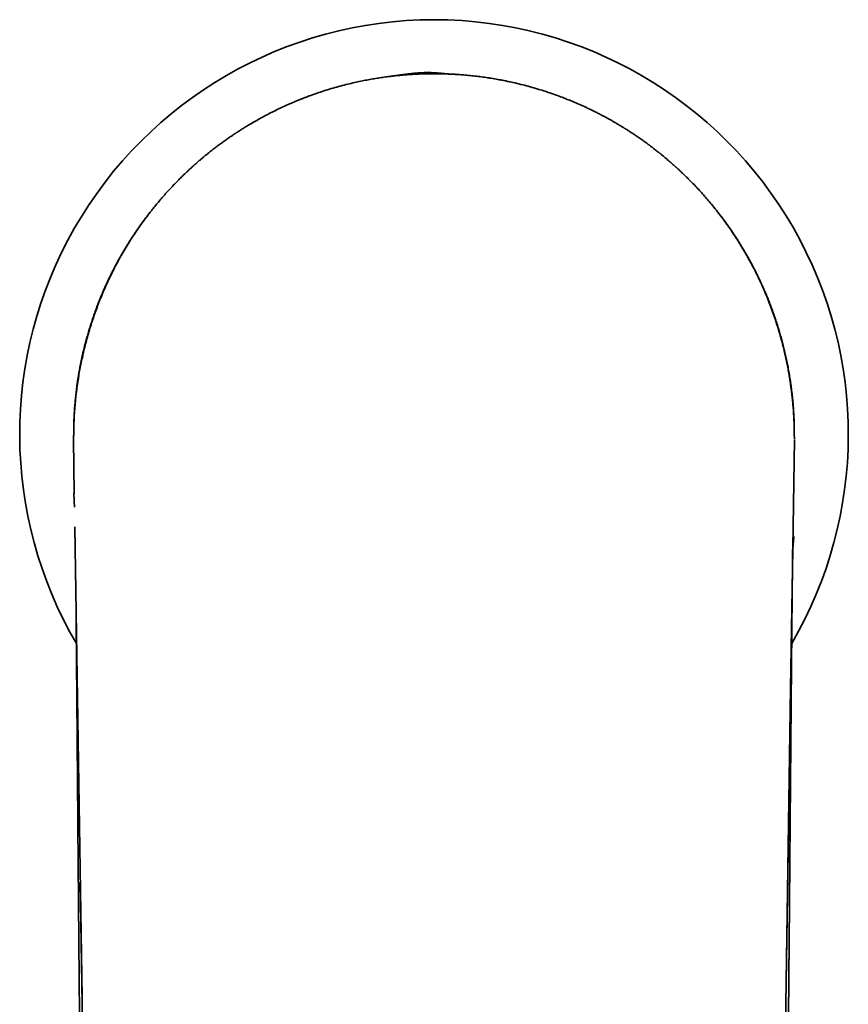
# Model space of a CAD drawing. Header units: millimetres. Extents: x 8 to 634, y 12 to 511.
# Tile 7 of 21: x 308 to 353, y 216 to 271. Entities that reach past the tile are written whole.
import ezdxf

# ---------------------------------------------------------------- set-up
doc = ezdxf.new("R2010")
doc.units = ezdxf.units.MM

msp = doc.modelspace()

# ---------------------------------------------------------------- linework, layer by layer
at = {"color": 7, "linetype": 'Continuous', "lineweight": 35}
for p, q in [((333.466, 267.538), (333.48, 267.538)), ((333.476, 267.538), (333.48, 267.537)), ((350.5, 247.761), (350.493, 248.168)), ((310.536, 244.448), (310.49, 247.462)), ((310.498, 247.462), (310.498, 247.462)), ((310.5, 247.768), (310.5, 247.761)), ((310.5, 247.761), (310.5, 247.761)), ((310.501, 247.761), (310.501, 247.708)), ((350.031, 216.137), (350.51, 247.462)), ((350.5, 247.761), (350.491, 247.761)), ((350.5, 247.761), (350.5, 247.766)), ((350.5, 247.761), (350.502, 247.513)), ((350.502, 247.513), (350.502, 247.5)), ((350.51, 247.462), (350.502, 247.462)), ((310.963, 216.522), (310.564, 242.621)), ((310.861, 222.905), (310.969, 216.137)), ((310.963, 216.522), (310.963, 216.522)), ((349.564, 184.661), (350.031, 216.137))]:
    msp.add_line(p, q, dxfattribs=at)
at = {"color": 7, "linetype": 'Continuous', "lineweight": 35, "flags": 128}
msp.add_lwpolyline([(350.031, 216.137), (350.295, 233.679), (350.411, 241.398), (350.415, 241.641)], dxfattribs=at)
at = {"color": 7, "linetype": 'Continuous', "lineweight": 35}
for start, end in [(90.0002, 210.3218), (329.7011, 90.0002)]:
    msp.add_arc((330.5, 247.76), 22.997, start, end, dxfattribs=at)
for points, knots in [([(344.746, 261.798), (344.709, 261.835), (344.634, 261.911), (344.516, 262.027), (344.393, 262.147), (344.269, 262.266), (344.144, 262.383), (344.042, 262.478), (343.976, 262.538), (343.948, 262.563), (343.938, 262.572), (343.928, 262.581), (343.918, 262.59), (343.895, 262.611), (343.854, 262.648), (343.794, 262.702), (343.726, 262.762), (343.651, 262.828), (343.569, 262.899), (343.481, 262.975), (343.387, 263.055), (343.287, 263.139), (343.179, 263.228), (343.093, 263.298), (343.032, 263.347), (343.001, 263.371), (342.975, 263.392), (342.951, 263.412), (342.901, 263.451), (342.8, 263.531), (342.652, 263.645), (342.48, 263.776), (342.299, 263.909), (342.101, 264.052), (341.886, 264.202), (341.682, 264.341), (341.491, 264.468), (341.321, 264.579), (341.199, 264.656), (341.127, 264.701), (341.099, 264.719), (341.071, 264.736), (341.042, 264.754), (341.014, 264.771), (340.941, 264.817), (340.823, 264.888), (340.664, 264.983), (340.511, 265.072), (340.365, 265.156), (340.224, 265.235), (340.09, 265.309), (339.964, 265.378), (339.845, 265.441), (339.733, 265.499), (339.63, 265.553), (339.534, 265.601), (339.448, 265.645), (339.369, 265.684), (339.298, 265.719), (339.247, 265.744), (339.207, 265.763), (339.175, 265.779), (339.135, 265.798), (339.092, 265.819), (339.009, 265.858), (338.826, 265.944), (338.542, 266.072), (338.202, 266.217), (337.864, 266.355), (337.528, 266.485), (337.188, 266.609), (336.845, 266.727), (336.497, 266.84), (336.127, 266.952), (335.734, 267.064), (335.318, 267.172), (334.9, 267.271), (334.501, 267.356), (334.123, 267.43), (333.764, 267.492), (333.404, 267.549), (333.044, 267.598), (332.683, 267.641), (332.336, 267.676), (332.002, 267.704), (331.683, 267.726), (331.329, 267.744), (331.02, 267.755), (330.79, 267.759), (330.698, 267.76), (330.664, 267.76), (330.655, 267.76), (330.646, 267.76), (330.637, 267.76), (330.628, 267.76), (330.619, 267.76), (330.607, 267.76), (330.591, 267.76), (330.568, 267.761), (330.536, 267.761), (330.494, 267.761), (330.44, 267.761), (330.376, 267.76), (330.304, 267.76), (330.222, 267.759), (330.13, 267.757), (330.033, 267.755), (329.93, 267.753), (329.821, 267.749), (329.705, 267.745), (329.581, 267.74), (329.449, 267.733), (329.309, 267.725), (329.16, 267.716), (329.002, 267.705), (328.834, 267.692), (328.713, 267.681), (328.644, 267.674), (328.63, 267.673), (328.619, 267.672), (328.607, 267.671), (328.596, 267.67), (328.57, 267.667), (328.515, 267.662), (328.363, 267.647), (328.126, 267.62), (327.816, 267.581), (327.554, 267.543), (327.342, 267.51), (327.18, 267.484), (327.018, 267.456), (326.853, 267.426), (326.692, 267.396), (326.465, 267.351), (326.172, 267.289), (325.795, 267.202), (325.403, 267.103), (324.997, 266.992), (324.593, 266.872), (324.208, 266.748), (323.841, 266.622), (323.582, 266.528), (323.414, 266.465), (323.336, 266.435), (323.258, 266.405), (323.18, 266.375), (323.103, 266.344), (323.025, 266.313), (322.869, 266.25), (322.632, 266.151), (322.316, 266.012), (321.996, 265.866), (321.674, 265.71), (321.349, 265.547), (321.034, 265.381), (320.731, 265.215), (320.44, 265.048), (320.181, 264.895), (319.954, 264.756), (319.81, 264.666), (319.717, 264.606), (319.673, 264.578), (319.629, 264.55), (319.586, 264.521), (319.542, 264.493), (319.498, 264.464), (319.403, 264.402), (319.256, 264.303), (319.056, 264.165), (318.853, 264.022), (318.646, 263.872), (318.456, 263.73), (318.281, 263.597), (318.123, 263.474), (318, 263.375), (317.911, 263.303), (317.856, 263.259), (317.799, 263.212), (317.739, 263.162), (317.676, 263.109), (317.613, 263.057), (317.519, 262.977), (317.396, 262.871), (317.246, 262.739), (317.104, 262.612), (316.969, 262.489), (316.842, 262.371), (316.725, 262.26), (316.617, 262.157), (316.517, 262.061), (316.425, 261.969), (316.338, 261.883), (316.283, 261.827), (316.256, 261.8)], [0, 0, 0, 0, 0.005135, 0.010496, 0.016084, 0.021899, 0.027203, 0.032677, 0.035435, 0.035872, 0.03631, 0.036749, 0.037189, 0.037551, 0.039836, 0.042475, 0.045394, 0.048594, 0.052072, 0.055825, 0.059775, 0.063984, 0.068451, 0.073172, 0.074733, 0.075924, 0.076936, 0.077951, 0.078969, 0.082996, 0.090299, 0.096939, 0.103696, 0.111894, 0.120267, 0.12882, 0.135461, 0.142208, 0.148233, 0.149249, 0.150321, 0.151386, 0.152442, 0.153491, 0.154533, 0.160706, 0.166595, 0.172201, 0.177525, 0.182667, 0.187517, 0.192075, 0.196342, 0.200319, 0.204006, 0.207403, 0.210452, 0.213224, 0.215719, 0.217938, 0.218653, 0.219866, 0.221349, 0.222832, 0.224315, 0.230137, 0.241931, 0.253701, 0.265026, 0.276329, 0.287612, 0.299055, 0.31049, 0.321907, 0.335342, 0.348755, 0.362148, 0.375524, 0.386861, 0.398188, 0.409506, 0.420816, 0.432118, 0.443415, 0.453353, 0.463287, 0.473219, 0.486328, 0.492096, 0.494633, 0.494918, 0.495203, 0.495488, 0.495773, 0.496058, 0.496342, 0.496627, 0.497154, 0.497856, 0.498734, 0.50012, 0.501796, 0.503761, 0.506016, 0.508562, 0.511397, 0.514522, 0.517645, 0.521014, 0.524626, 0.528483, 0.532585, 0.536932, 0.541523, 0.546492, 0.55172, 0.557207, 0.557799, 0.558157, 0.558516, 0.558874, 0.559234, 0.559593, 0.561291, 0.564341, 0.573851, 0.583564, 0.59348, 0.598515, 0.603601, 0.608739, 0.613928, 0.61917, 0.624055, 0.635579, 0.647117, 0.660245, 0.673393, 0.686563, 0.699756, 0.711386, 0.723037, 0.725656, 0.728275, 0.730896, 0.733518, 0.736141, 0.738765, 0.74139, 0.752056, 0.762929, 0.77401, 0.785301, 0.796802, 0.808514, 0.818995, 0.82964, 0.840452, 0.847678, 0.854978, 0.856627, 0.85828, 0.859936, 0.861596, 0.86326, 0.864927, 0.866599, 0.874138, 0.881876, 0.889816, 0.897968, 0.906341, 0.912628, 0.919042, 0.925585, 0.927818, 0.930065, 0.932328, 0.93496, 0.937612, 0.940231, 0.942816, 0.949503, 0.955935, 0.962099, 0.967984, 0.973584, 0.978892, 0.983628, 0.988105, 0.992325, 0.996289, 1, 1, 1, 1]), ([(331.333, 267.743), (331.329, 267.743), (331.312, 267.745), (331.282, 267.747), (331.244, 267.75), (331.197, 267.754), (331.141, 267.759), (331.085, 267.764), (331.041, 267.768), (331.008, 267.771), (330.977, 267.774), (330.945, 267.777), (330.906, 267.78), (330.861, 267.785), (330.808, 267.789), (330.751, 267.794), (330.69, 267.799), (330.605, 267.805), (330.494, 267.812), (330.383, 267.817), (330.295, 267.82), (330.231, 267.821), (330.167, 267.822), (330.1, 267.822), (330.034, 267.821), (329.966, 267.819), (329.902, 267.817), (329.842, 267.814), (329.792, 267.812), (329.755, 267.81), (329.73, 267.808), (329.713, 267.807), (329.7, 267.806), (329.689, 267.805), (329.68, 267.805), (329.668, 267.804), (329.651, 267.803), (329.628, 267.801), (329.6, 267.799), (329.57, 267.797), (329.539, 267.794), (329.485, 267.79), (329.405, 267.783), (329.298, 267.772), (329.185, 267.759), (329.063, 267.745), (328.932, 267.729), (328.827, 267.715), (328.749, 267.705), (328.706, 267.699), (328.667, 267.694), (328.633, 267.689), (328.605, 267.685), (328.582, 267.682), (328.564, 267.68), (328.548, 267.678), (328.529, 267.675), (328.504, 267.672), (328.473, 267.668), (328.44, 267.663), (328.407, 267.659), (328.364, 267.653), (328.314, 267.646), (328.256, 267.638), (328.2, 267.63), (328.152, 267.624), (328.112, 267.619), (328.081, 267.614), (328.048, 267.61), (328.014, 267.606), (327.985, 267.602), (327.967, 267.599), (327.961, 267.598)], [0, 0, 0, 0, 0.0034, 0.01437, 0.024995, 0.035292, 0.054626, 0.072909, 0.085153, 0.095181, 0.103292, 0.112863, 0.124497, 0.138197, 0.153964, 0.171348, 0.189346, 0.207921, 0.246089, 0.28649, 0.304308, 0.322533, 0.341167, 0.360212, 0.379671, 0.398394, 0.41804, 0.435067, 0.449474, 0.461261, 0.466819, 0.471522, 0.475367, 0.478356, 0.480619, 0.48383, 0.488504, 0.495337, 0.503737, 0.512498, 0.52142, 0.530505, 0.559992, 0.591078, 0.624271, 0.66015, 0.698719, 0.739979, 0.754151, 0.767349, 0.778954, 0.788965, 0.797381, 0.804204, 0.809434, 0.813381, 0.819011, 0.826826, 0.836827, 0.847622, 0.857977, 0.867891, 0.887886, 0.905813, 0.922836, 0.942101, 0.951537, 0.961461, 0.971872, 0.982771, 0.99389, 1, 1, 1, 1]), ([(331.705, 267.724), (331.667, 267.726), (331.571, 267.732), (331.401, 267.741), (331.189, 267.749), (331.037, 267.753), (330.957, 267.755)], [0, 0, 0, 0, 0.155525, 0.402161, 0.682321, 1, 1, 1, 1]), ([(333.48, 267.537), (333.48, 267.537), (333.48, 267.537), (333.479, 267.537), (333.478, 267.537)], [0, 0, 0, 0, 0.229433, 1, 1, 1, 1]), ([(333.481, 267.537), (333.483, 267.537), (333.488, 267.536), (333.501, 267.534), (333.52, 267.531), (333.543, 267.527), (333.558, 267.525), (333.566, 267.524)], [0, 0, 0, 0, 0.123498, 0.247727, 0.498214, 0.749089, 1, 1, 1, 1]), ([(333.58, 267.522), (333.708, 267.501), (333.965, 267.46), (334.349, 267.387), (334.654, 267.325), (334.83, 267.285), (334.88, 267.273)], [0, 0, 0, 0, 0.295044, 0.590256, 0.885618, 1, 1, 1, 1]), ([(316.256, 261.8), (316.181, 261.723), (316.032, 261.571), (315.814, 261.34), (315.604, 261.108), (315.399, 260.875), (315.199, 260.64), (315.003, 260.403), (314.786, 260.131), (314.55, 259.825), (314.297, 259.482), (314.051, 259.133), (313.811, 258.776), (313.577, 258.413), (313.351, 258.044), (313.133, 257.67), (312.924, 257.291), (312.724, 256.911), (312.534, 256.528), (312.353, 256.144), (312.18, 255.755), (312.018, 255.369), (311.866, 254.985), (311.724, 254.605), (311.59, 254.222), (311.463, 253.835), (311.344, 253.446), (311.235, 253.061), (311.135, 252.682), (311.044, 252.308), (310.959, 251.932), (310.882, 251.555), (310.809, 251.162), (310.741, 250.753), (310.679, 250.327), (310.627, 249.901), (310.583, 249.473), (310.549, 249.045), (310.526, 248.686), (310.518, 248.468), (310.515, 248.394)], [0, 0, 0, 0, 0.021098, 0.041848, 0.062337, 0.08267, 0.102942, 0.123209, 0.143521, 0.171588, 0.199791, 0.228084, 0.256422, 0.285276, 0.314116, 0.342958, 0.371819, 0.400713, 0.429138, 0.457619, 0.486161, 0.514775, 0.542037, 0.569369, 0.596765, 0.62422, 0.651729, 0.679285, 0.705307, 0.731361, 0.757445, 0.783552, 0.809679, 0.838855, 0.868044, 0.897239, 0.926434, 0.955624, 0.984802, 1, 1, 1, 1]), ([(349.843, 252.769), (349.83, 252.821), (349.782, 253.012), (349.69, 253.339), (349.567, 253.749), (349.435, 254.156), (349.296, 254.56), (349.148, 254.96), (348.99, 255.359), (348.824, 255.756), (348.648, 256.151), (348.463, 256.543), (348.27, 256.93), (348.07, 257.31), (347.862, 257.684), (347.648, 258.052), (347.425, 258.415), (347.193, 258.777), (346.951, 259.135), (346.699, 259.491), (346.441, 259.84), (346.176, 260.183), (345.924, 260.496), (345.685, 260.779), (345.462, 261.037), (345.231, 261.292), (344.993, 261.546), (344.829, 261.714), (344.746, 261.798)], [0, 0, 0, 0, 0.01579, 0.057218, 0.098576, 0.139855, 0.18105, 0.222153, 0.263157, 0.304807, 0.346364, 0.387838, 0.429242, 0.470588, 0.511156, 0.551709, 0.592266, 0.632848, 0.67417, 0.715425, 0.756544, 0.797456, 0.838147, 0.870065, 0.90204, 0.934227, 0.966824, 1, 1, 1, 1]), ([(314.275, 259.455), (314.27, 259.447), (314.245, 259.413), (314.201, 259.351), (314.142, 259.268), (314.081, 259.18), (314.017, 259.089), (313.952, 258.993), (313.885, 258.893), (313.811, 258.783), (313.732, 258.663), (313.647, 258.53), (313.559, 258.392), (313.464, 258.239), (313.361, 258.069), (313.25, 257.882), (313.137, 257.687), (313.022, 257.484), (312.906, 257.272), (312.794, 257.063), (312.688, 256.857), (312.586, 256.655), (312.484, 256.446), (312.382, 256.232), (312.281, 256.012), (312.18, 255.786), (312.081, 255.556), (311.983, 255.319), (311.885, 255.074), (311.787, 254.821), (311.69, 254.56), (311.595, 254.291), (311.502, 254.015), (311.412, 253.733), (311.324, 253.444), (311.238, 253.148), (311.156, 252.845), (311.077, 252.536), (311.002, 252.22), (310.931, 251.897), (310.865, 251.569), (310.803, 251.236), (310.747, 250.899), (310.695, 250.555), (310.65, 250.218), (310.612, 249.887), (310.58, 249.564), (310.553, 249.236), (310.532, 248.904), (310.515, 248.566), (310.505, 248.223), (310.5, 247.973), (310.5, 247.836), (310.5, 247.815)], [0, 0, 0, 0, 0.002145, 0.00995, 0.017911, 0.026374, 0.035196, 0.044355, 0.053853, 0.063687, 0.075712, 0.088206, 0.101169, 0.1146, 0.131202, 0.148468, 0.166399, 0.184995, 0.204255, 0.22418, 0.241748, 0.259803, 0.278344, 0.297371, 0.316884, 0.336522, 0.356628, 0.377203, 0.398246, 0.420201, 0.442644, 0.465574, 0.488992, 0.512897, 0.53729, 0.562171, 0.587483, 0.613281, 0.639564, 0.666332, 0.693585, 0.720823, 0.748528, 0.776701, 0.805342, 0.831311, 0.857652, 0.884368, 0.911455, 0.938915, 0.966745, 0.994944, 1, 1, 1, 1]), ([(314.259, 259.432), (314.266, 259.442), (314.292, 259.479), (314.335, 259.538), (314.387, 259.608), (314.434, 259.672), (314.476, 259.728), (314.513, 259.778), (314.545, 259.821), (314.573, 259.857), (314.595, 259.887), (314.612, 259.909), (314.624, 259.925), (314.631, 259.934), (314.635, 259.938), (314.636, 259.94), (314.636, 259.94), (314.636, 259.94)], [0, 0, 0, 0, 0.057353, 0.200879, 0.332301, 0.451652, 0.55897, 0.654303, 0.737715, 0.809294, 0.869165, 0.917532, 0.950702, 0.975837, 0.98573, 0.994155, 1, 1, 1, 1]), ([(346.364, 259.94), (346.364, 259.94), (346.364, 259.94), (346.365, 259.938), (346.368, 259.934), (346.375, 259.925), (346.388, 259.909), (346.405, 259.886), (346.428, 259.856), (346.456, 259.819), (346.488, 259.776), (346.526, 259.726), (346.569, 259.669), (346.615, 259.606), (346.665, 259.538), (346.718, 259.465), (346.775, 259.385), (346.836, 259.3), (346.9, 259.207), (346.959, 259.123), (346.996, 259.068), (347.011, 259.047)], [0, 0, 0, 0, 0.003446, 0.00842, 0.014272, 0.029173, 0.048867, 0.077608, 0.113202, 0.155768, 0.20538, 0.262089, 0.325932, 0.396938, 0.4703, 0.550037, 0.636162, 0.728686, 0.827616, 0.932961, 1, 1, 1, 1]), ([(346.486, 259.779), (346.482, 259.784), (346.469, 259.802), (346.448, 259.83), (346.422, 259.864), (346.401, 259.892), (346.384, 259.914), (346.373, 259.929), (346.367, 259.936), (346.365, 259.938), (346.365, 259.939), (346.364, 259.939), (346.364, 259.939)], [0, 0, 0, 0, 0.090236, 0.32828, 0.529064, 0.712463, 0.84922, 0.941743, 0.973692, 0.987028, 0.999254, 1, 1, 1, 1]), ([(350.5, 247.785), (350.5, 247.81), (350.5, 247.945), (350.496, 248.189), (350.487, 248.515), (350.472, 248.837), (350.452, 249.154), (350.426, 249.486), (350.394, 249.83), (350.353, 250.187), (350.307, 250.537), (350.256, 250.884), (350.199, 251.225), (350.136, 251.563), (350.069, 251.894), (349.998, 252.218), (349.923, 252.535), (349.844, 252.845), (349.762, 253.147), (349.676, 253.443), (349.589, 253.732), (349.498, 254.014), (349.405, 254.289), (349.311, 254.555), (349.216, 254.813), (349.12, 255.063), (349.022, 255.307), (348.918, 255.559), (348.806, 255.817), (348.687, 256.082), (348.568, 256.338), (348.449, 256.584), (348.33, 256.822), (348.213, 257.048), (348.099, 257.262), (347.988, 257.465), (347.878, 257.66), (347.77, 257.848), (347.664, 258.028), (347.56, 258.2), (347.458, 258.365), (347.365, 258.512), (347.281, 258.642), (347.206, 258.757), (347.133, 258.867), (347.062, 258.972), (347.01, 259.049), (346.981, 259.091), (346.975, 259.099)], [0, 0, 0, 0, 0.006283, 0.03399, 0.061352, 0.08837, 0.115041, 0.141364, 0.171941, 0.202034, 0.231643, 0.260768, 0.28999, 0.318709, 0.346925, 0.374638, 0.401848, 0.428555, 0.454758, 0.480403, 0.505546, 0.530187, 0.554327, 0.577966, 0.600695, 0.62294, 0.644702, 0.665981, 0.690681, 0.714695, 0.738024, 0.760666, 0.782622, 0.803891, 0.823553, 0.842589, 0.861, 0.878785, 0.895945, 0.912479, 0.928388, 0.943671, 0.955241, 0.966424, 0.977221, 0.987631, 0.997655, 1, 1, 1, 1]), ([(312.513, 256.481), (312.443, 256.346), (312.348, 256.162), (312.264, 255.974), (312.242, 255.924)], [0, 0, 0, 0, 0.736349, 1, 1, 1, 1]), ([(311.172, 252.899), (311.083, 252.563), (310.985, 252.19), (310.916, 251.812), (310.909, 251.773)], [0, 0, 0, 0, 0.899042, 1, 1, 1, 1]), ([(350.492, 248.188), (350.491, 248.224), (350.488, 248.354), (350.478, 248.576), (350.464, 248.852), (350.446, 249.12), (350.425, 249.373), (350.403, 249.611), (350.38, 249.836), (350.355, 250.054), (350.329, 250.265), (350.301, 250.469), (350.272, 250.667), (350.243, 250.858), (350.213, 251.042), (350.182, 251.219), (350.151, 251.39), (350.119, 251.554), (350.086, 251.721), (350.051, 251.888), (350.015, 252.056), (349.979, 252.215), (349.945, 252.363), (349.912, 252.501), (349.88, 252.628), (349.858, 252.717), (349.846, 252.763), (349.844, 252.77)], [0, 0, 0, 0, 0.023139, 0.084427, 0.144049, 0.202002, 0.258283, 0.308404, 0.357118, 0.404422, 0.450316, 0.494798, 0.537868, 0.579526, 0.619772, 0.658605, 0.696026, 0.732035, 0.766633, 0.805598, 0.842605, 0.877655, 0.91075, 0.940811, 0.969057, 0.995492, 1, 1, 1, 1]), ([(310.523, 248.626), (310.528, 248.75), (310.542, 249.105), (310.592, 249.691), (310.668, 250.371), (310.769, 251.033), (310.848, 251.491), (310.9, 251.73), (310.906, 251.756)], [0, 0, 0, 0, 0.117423, 0.338186, 0.558952, 0.767108, 0.975267, 1, 1, 1, 1]), ([(310.784, 251.025), (310.75, 250.828), (310.698, 250.521), (310.665, 250.212), (310.653, 250.101)], [0, 0, 0, 0, 0.643068, 1, 1, 1, 1]), ([(310.514, 248.394), (310.514, 248.391), (310.514, 248.377), (310.513, 248.348), (310.511, 248.308), (310.51, 248.266), (310.508, 248.202), (310.505, 248.113), (310.503, 248.008), (310.501, 247.908), (310.5, 247.831), (310.5, 247.783), (310.5, 247.768)], [0, 0, 0, 0, 0.014154, 0.072408, 0.137577, 0.204997, 0.274498, 0.446555, 0.630179, 0.773927, 0.923873, 1, 1, 1, 1]), ([(310.5, 247.702), (310.5, 247.7), (310.5, 247.696), (310.499, 247.688), (310.499, 247.679), (310.499, 247.669), (310.499, 247.658), (310.499, 247.644), (310.499, 247.623), (310.498, 247.594), (310.498, 247.557), (310.497, 247.511), (310.497, 247.478), (310.497, 247.46)], [0, 0, 0, 0, 0.039882, 0.103545, 0.155714, 0.198437, 0.235375, 0.283674, 0.363386, 0.474844, 0.618088, 0.793136, 1, 1, 1, 1]), ([(310.498, 247.462), (310.498, 247.512), (310.498, 247.611), (310.499, 247.711), (310.5, 247.761)], [0, 0, 0, 0, 0.500048, 1, 1, 1, 1]), ([(310.5, 247.773), (310.5, 247.767), (310.5, 247.749), (310.5, 247.728), (310.5, 247.714), (310.5, 247.711)], [0, 0, 0, 0, 0.262508, 0.852842, 1, 1, 1, 1]), ([(310.509, 247.76), (310.509, 247.738), (310.509, 247.714), (310.508, 247.712), (310.508, 247.712)], [0, 0, 0, 0, 0.896813, 1, 1, 1, 1]), ([(350.5, 247.795), (350.5, 247.805), (350.5, 247.819), (350.5, 247.814), (350.5, 247.813)], [0, 0, 0, 0, 0.766049, 1, 1, 1, 1]), ([(350.502, 247.5), (350.502, 247.502), (350.502, 247.507), (350.502, 247.512), (350.502, 247.514)], [0, 0, 0, 0, 0.583339, 1, 1, 1, 1]), ([(350.502, 247.392), (350.502, 247.395), (350.502, 247.404), (350.502, 247.42), (350.502, 247.437), (350.502, 247.448), (350.502, 247.453)], [0, 0, 0, 0, 0.151531, 0.450025, 0.786853, 1, 1, 1, 1]), ([(350.501, 247.413), (350.501, 247.406), (350.502, 247.39), (350.502, 247.367), (350.503, 247.347), (350.503, 247.331), (350.504, 247.319), (350.504, 247.311), (350.504, 247.306), (350.504, 247.307), (350.504, 247.307)], [0, 0, 0, 0, 0.100713, 0.228189, 0.353204, 0.477277, 0.604598, 0.738899, 0.88063, 1, 1, 1, 1]), ([(310.511, 244.464), (310.511, 244.447), (310.513, 244.415), (310.515, 244.367), (310.516, 244.326), (310.518, 244.292), (310.519, 244.265), (310.52, 244.245), (310.52, 244.227), (310.521, 244.209), (310.522, 244.188), (310.523, 244.164), (310.524, 244.137), (310.526, 244.107), (310.527, 244.074), (310.529, 244.042), (310.53, 244.015), (310.531, 243.993), (310.532, 243.972), (310.533, 243.952), (310.534, 243.931), (310.535, 243.909), (310.536, 243.882), (310.538, 243.848), (310.539, 243.812), (310.541, 243.781), (310.542, 243.753), (310.543, 243.728), (310.544, 243.713), (310.544, 243.709)], [0, 0, 0, 0, 0.0663283, 0.1260456, 0.1813218, 0.2244992, 0.2589176, 0.2839195, 0.303269, 0.3263799, 0.3537414, 0.3835203, 0.4179108, 0.4570009, 0.5007183, 0.5439637, 0.5784435, 0.6039532, 0.6299913, 0.6569599, 0.6848516, 0.7135817, 0.7428397, 0.795263, 0.8493144, 0.881871, 0.9240065, 0.9760559, 1, 1, 1, 1]), ([(350.417, 241.39), (350.417, 241.391), (350.418, 241.394), (350.418, 241.4), (350.418, 241.409), (350.419, 241.418), (350.419, 241.422), (350.419, 241.426), (350.42, 241.427), (350.42, 241.427), (350.42, 241.429), (350.42, 241.432), (350.42, 241.436), (350.42, 241.441), (350.421, 241.447), (350.421, 241.454), (350.422, 241.461), (350.422, 241.469), (350.423, 241.478), (350.424, 241.488), (350.424, 241.497), (350.425, 241.507), (350.425, 241.515), (350.426, 241.524), (350.426, 241.53), (350.427, 241.534), (350.427, 241.537), (350.427, 241.539), (350.427, 241.539), (350.427, 241.54), (350.427, 241.542), (350.428, 241.547), (350.428, 241.554), (350.429, 241.563), (350.429, 241.572), (350.43, 241.581), (350.431, 241.587), (350.431, 241.591), (350.431, 241.593), (350.431, 241.594), (350.431, 241.594), (350.431, 241.596), (350.431, 241.599), (350.432, 241.603), (350.432, 241.611), (350.433, 241.619), (350.433, 241.625), (350.434, 241.631), (350.434, 241.637), (350.435, 241.641), (350.435, 241.644), (350.435, 241.646), (350.435, 241.647), (350.435, 241.647), (350.435, 241.648), (350.435, 241.649), (350.436, 241.652), (350.436, 241.655), (350.436, 241.659), (350.436, 241.663), (350.437, 241.667), (350.437, 241.675), (350.438, 241.683), (350.439, 241.689), (350.439, 241.694), (350.439, 241.697), (350.439, 241.699), (350.439, 241.7), (350.439, 241.7), (350.439, 241.7), (350.44, 241.701), (350.44, 241.703), (350.44, 241.708), (350.441, 241.714), (350.441, 241.723), (350.442, 241.73), (350.443, 241.738), (350.443, 241.744), (350.444, 241.749), (350.444, 241.751), (350.444, 241.751), (350.444, 241.751), (350.444, 241.752), (350.444, 241.754), (350.444, 241.758), (350.445, 241.762), (350.445, 241.769), (350.446, 241.776), (350.447, 241.785), (350.448, 241.793), (350.448, 241.798), (350.448, 241.801), (350.448, 241.802), (350.448, 241.801), (350.448, 241.802), (350.449, 241.803), (350.449, 241.805), (350.449, 241.807), (350.449, 241.811), (350.45, 241.816), (350.45, 241.819), (350.45, 241.822), (350.451, 241.824), (350.451, 241.825), (350.451, 241.825), (350.451, 241.825), (350.451, 241.825), (350.451, 241.826), (350.451, 241.828), (350.451, 241.831), (350.452, 241.834), (350.452, 241.839), (350.452, 241.843), (350.453, 241.845), (350.453, 241.847), (350.453, 241.848), (350.453, 241.848), (350.453, 241.848), (350.453, 241.849), (350.453, 241.851), (350.454, 241.855), (350.454, 241.86), (350.455, 241.867), (350.456, 241.874), (350.456, 241.882), (350.457, 241.889), (350.457, 241.892), (350.458, 241.895), (350.458, 241.896), (350.458, 241.895), (350.458, 241.895), (350.458, 241.896), (350.458, 241.898), (350.458, 241.901), (350.459, 241.905), (350.459, 241.91), (350.46, 241.913), (350.46, 241.916), (350.46, 241.917), (350.46, 241.918), (350.46, 241.917), (350.46, 241.917), (350.46, 241.918), (350.461, 241.921), (350.461, 241.925), (350.462, 241.931), (350.462, 241.935), (350.462, 241.937), (350.462, 241.938), (350.463, 241.939), (350.462, 241.938), (350.462, 241.938), (350.463, 241.939), (350.463, 241.94), (350.463, 241.943), (350.463, 241.946), (350.464, 241.951), (350.464, 241.955), (350.465, 241.957), (350.465, 241.959), (350.465, 241.959), (350.465, 241.958), (350.465, 241.959), (350.465, 241.96), (350.465, 241.963), (350.466, 241.966), (350.466, 241.97), (350.467, 241.974), (350.467, 241.976), (350.467, 241.978), (350.467, 241.979), (350.467, 241.979), (350.467, 241.979), (350.467, 241.978), (350.467, 241.979), (350.468, 241.981), (350.468, 241.984), (350.468, 241.988), (350.469, 241.993), (350.469, 241.996), (350.47, 241.999), (350.47, 241.999), (350.47, 241.998), (350.47, 241.997), (350.469, 241.997), (350.47, 241.998), (350.47, 241.999), (350.47, 242.003), (350.471, 242.009), (350.472, 242.014), (350.473, 242.02), (350.473, 242.026), (350.474, 242.03), (350.474, 242.034), (350.475, 242.038), (350.475, 242.039), (350.475, 242.038), (350.475, 242.036), (350.474, 242.034), (350.474, 242.034), (350.474, 242.035), (350.475, 242.038), (350.475, 242.041), (350.476, 242.045), (350.476, 242.049), (350.476, 242.049), (350.476, 242.048), (350.476, 242.046), (350.476, 242.044), (350.476, 242.044), (350.476, 242.045), (350.476, 242.048), (350.477, 242.053), (350.478, 242.058), (350.479, 242.064), (350.479, 242.07), (350.48, 242.074), (350.481, 242.079), (350.481, 242.079), (350.481, 242.079)], [0, 0, 0, 0, 0.000716, 0.005376, 0.010036, 0.015016, 0.020767, 0.025726, 0.031153, 0.036942, 0.042388, 0.047367, 0.051882, 0.055717, 0.059193, 0.062775, 0.066585, 0.070623, 0.075976, 0.081333, 0.08669, 0.091851, 0.09664, 0.101082, 0.105865, 0.110079, 0.114705, 0.119747, 0.125182, 0.130445, 0.136707, 0.142261, 0.147117, 0.151867, 0.156612, 0.1614, 0.166805, 0.173015, 0.177939, 0.183279, 0.188659, 0.193624, 0.198174, 0.203511, 0.208165, 0.212594, 0.215983, 0.219372, 0.223018, 0.22721, 0.231953, 0.237251, 0.243107, 0.246511, 0.249572, 0.25217, 0.254311, 0.255824, 0.257001, 0.257706, 0.258248, 0.258894, 0.259579, 0.260577, 0.262319, 0.264732, 0.267528, 0.270904, 0.274716, 0.278376, 0.281824, 0.287982, 0.293332, 0.298093, 0.302407, 0.30672, 0.311043, 0.315797, 0.321213, 0.327299, 0.332555, 0.338011, 0.343081, 0.347735, 0.351977, 0.355809, 0.359269, 0.364015, 0.368759, 0.373712, 0.379432, 0.38596, 0.390675, 0.395691, 0.40043, 0.404733, 0.408599, 0.412033, 0.414909, 0.417488, 0.420353, 0.42361, 0.427262, 0.43131, 0.435756, 0.440536, 0.445265, 0.449557, 0.453413, 0.456837, 0.45983, 0.462539, 0.465599, 0.469089, 0.473013, 0.477372, 0.482168, 0.487168, 0.492636, 0.49762, 0.502123, 0.50615, 0.510472, 0.514777, 0.519081, 0.52367, 0.528913, 0.533498, 0.538496, 0.543902, 0.549146, 0.553873, 0.558085, 0.561784, 0.564975, 0.567972, 0.571453, 0.575369, 0.579781, 0.584691, 0.590028, 0.595705, 0.600738, 0.605132, 0.60889, 0.612207, 0.616026, 0.62048, 0.625575, 0.630029, 0.63481, 0.639326, 0.643445, 0.647168, 0.650497, 0.653434, 0.656025, 0.65966, 0.663929, 0.668836, 0.674386, 0.680439, 0.68603, 0.690979, 0.695289, 0.69823, 0.700822, 0.703621, 0.70681, 0.710392, 0.714369, 0.718743, 0.723495, 0.728716, 0.733419, 0.737606, 0.741278, 0.744441, 0.74744, 0.75086, 0.756271, 0.762512, 0.769464, 0.776283, 0.78563, 0.794365, 0.802569, 0.810361, 0.817949, 0.825999, 0.834366, 0.842734, 0.84847, 0.853953, 0.859317, 0.865172, 0.871596, 0.877026, 0.882302, 0.887225, 0.891796, 0.896028, 0.901277, 0.906526, 0.911883, 0.917762, 0.924212, 0.92965, 0.934907, 0.939811, 0.944363, 0.948586, 0.956274, 0.964431, 0.972699, 0.9809, 0.988662, 0.994367, 1, 1, 1, 1]), ([(350.398, 240.62), (350.399, 240.713), (350.402, 240.963), (350.405, 241.214), (350.407, 241.372)], [0, 0, 0, 0, 0.3685, 1, 1, 1, 1]), ([(349.997, 199.506), (349.998, 199.629), (350.003, 199.968), (350.01, 200.52), (350.018, 201.16), (350.026, 201.791), (350.034, 202.408), (350.041, 203.013), (350.049, 203.606), (350.056, 204.189), (350.063, 204.767), (350.069, 205.34), (350.076, 205.908), (350.082, 206.466), (350.089, 207.015), (350.095, 207.554), (350.101, 208.085), (350.106, 208.606), (350.112, 209.117), (350.117, 209.62), (350.122, 210.113), (350.128, 210.596), (350.132, 211.071), (350.137, 211.536), (350.142, 211.979), (350.146, 212.402), (350.15, 212.804), (350.154, 213.198), (350.158, 213.584), (350.161, 213.962), (350.165, 214.343), (350.169, 214.727), (350.172, 215.113), (350.176, 215.49), (350.179, 215.857), (350.183, 216.215), (350.186, 216.564), (350.189, 216.894), (350.192, 217.207), (350.195, 217.502), (350.197, 217.789), (350.2, 218.068), (350.202, 218.34), (350.204, 218.592), (350.206, 218.824), (350.208, 219.039), (350.21, 219.247), (350.212, 219.45), (350.214, 219.647), (350.215, 219.839), (350.217, 220.039), (350.219, 220.249), (350.221, 220.472), (350.223, 220.702), (350.225, 220.939), (350.227, 221.197), (350.229, 221.475), (350.232, 221.775), (350.235, 222.084), (350.237, 222.403), (350.24, 222.729), (350.243, 223.062), (350.246, 223.402), (350.249, 223.751), (350.252, 224.112), (350.255, 224.484), (350.258, 224.868), (350.261, 225.261), (350.265, 225.664), (350.268, 226.076), (350.272, 226.498), (350.275, 226.928), (350.279, 227.368), (350.283, 227.818), (350.286, 228.277), (350.29, 228.745), (350.294, 229.222), (350.298, 229.709), (350.302, 230.191), (350.306, 230.668), (350.31, 231.139), (350.314, 231.618), (350.319, 232.105), (350.323, 232.599), (350.327, 233.117), (350.332, 233.659), (350.337, 234.225), (350.342, 234.801), (350.347, 235.386), (350.353, 235.98), (350.358, 236.584), (350.364, 237.18), (350.37, 237.767), (350.375, 238.345), (350.381, 238.931), (350.387, 239.523), (350.391, 239.92), (350.393, 240.118)], [0, 0, 0, 0, 0.009077, 0.02506, 0.040814, 0.056341, 0.07164, 0.086446, 0.10103, 0.115394, 0.129536, 0.143739, 0.157713, 0.171458, 0.184975, 0.198262, 0.21132, 0.224149, 0.236748, 0.249117, 0.261257, 0.273168, 0.28485, 0.296302, 0.307525, 0.317611, 0.327505, 0.337205, 0.346713, 0.356029, 0.365152, 0.374884, 0.384387, 0.39366, 0.402705, 0.411519, 0.420105, 0.428461, 0.435919, 0.443185, 0.450258, 0.457139, 0.463828, 0.470323, 0.475738, 0.48101, 0.486141, 0.491131, 0.495978, 0.500685, 0.505377, 0.510702, 0.516199, 0.521868, 0.527708, 0.533721, 0.540877, 0.548262, 0.555878, 0.563724, 0.571799, 0.579953, 0.588329, 0.596925, 0.605742, 0.614966, 0.624421, 0.634106, 0.644022, 0.654168, 0.664544, 0.675151, 0.685988, 0.697055, 0.708353, 0.71988, 0.731638, 0.743626, 0.755844, 0.767247, 0.778843, 0.790632, 0.802615, 0.814792, 0.827162, 0.840876, 0.854822, 0.868997, 0.883402, 0.898038, 0.912904, 0.928, 0.94204, 0.956273, 0.9707, 0.98532, 1, 1, 1, 1]), ([(310.638, 237.363), (310.639, 237.283), (310.641, 237.098), (310.649, 236.167), (310.663, 234.573), (310.68, 232.453), (310.697, 230.45), (310.711, 228.637), (310.722, 227.369), (310.727, 226.642), (310.729, 226.382), (310.732, 226.125), (310.734, 225.872), (310.736, 225.61), (310.738, 225.339), (310.74, 225.06), (310.742, 224.792), (310.745, 224.533), (310.747, 224.284), (310.749, 224.049), (310.75, 223.827), (310.752, 223.619), (310.754, 223.42), (310.755, 223.229), (310.757, 223.043), (310.759, 222.863), (310.76, 222.689), (310.761, 222.525), (310.763, 222.371), (310.764, 222.226), (310.765, 222.093), (310.766, 221.972), (310.767, 221.862), (310.768, 221.761), (310.769, 221.668), (310.769, 221.598), (310.77, 221.548), (310.77, 221.515), (310.77, 221.484), (310.771, 221.456), (310.771, 221.43), (310.771, 221.406), (310.771, 221.38), (310.772, 221.345), (310.772, 221.302), (310.773, 221.248), (310.773, 221.186), (310.774, 221.117), (310.774, 221.041), (310.775, 220.957), (310.776, 220.865), (310.777, 220.769), (310.778, 220.669), (310.779, 220.534), (310.78, 220.364), (310.782, 220.128), (310.784, 219.858), (310.787, 219.551), (310.79, 219.235), (310.793, 218.908), (310.796, 218.572), (310.799, 218.226), (310.802, 217.896), (310.805, 217.585), (310.807, 217.292), (310.81, 216.993), (310.813, 216.688), (310.816, 216.378), (310.819, 216.062), (310.833, 214.516), (310.854, 212.322), (310.884, 209.482), (310.909, 207.225), (310.927, 205.671), (310.937, 204.817), (310.939, 204.663), (310.94, 204.511), (310.942, 204.365), (310.944, 204.229), (310.945, 204.103), (310.947, 203.989), (310.948, 203.885), (310.949, 203.79), (310.95, 203.703), (310.951, 203.624), (310.952, 203.554), (310.953, 203.492), (310.953, 203.438), (310.954, 203.392), (310.954, 203.353), (310.955, 203.314), (310.955, 203.271), (310.956, 203.221), (310.956, 203.171), (310.957, 203.122), (310.958, 203.076), (310.958, 203.022), (310.959, 202.961), (310.96, 202.893), (310.961, 202.819), (310.962, 202.738), (310.963, 202.65), (310.964, 202.548), (310.966, 202.432), (310.967, 202.3), (310.969, 202.158), (310.971, 202.006), (310.973, 201.844), (310.975, 201.673), (310.977, 201.491), (310.98, 201.3), (310.983, 201.099), (310.985, 200.888), (310.988, 200.667), (310.991, 200.441), (310.994, 200.21), (310.997, 199.974), (311, 199.739), (311.002, 199.582), (311.003, 199.506)], [0, 0, 0, 0, 0.006379, 0.01466, 0.073745, 0.132714, 0.182657, 0.232516, 0.276322, 0.2832, 0.290077, 0.296923, 0.303607, 0.310115, 0.317723, 0.325073, 0.332167, 0.339004, 0.345583, 0.351906, 0.357632, 0.363129, 0.368398, 0.373439, 0.378251, 0.383106, 0.387703, 0.392043, 0.396126, 0.399952, 0.40352, 0.406649, 0.40955, 0.412221, 0.414664, 0.416879, 0.417791, 0.418658, 0.41948, 0.420256, 0.420892, 0.421464, 0.422163, 0.422989, 0.424208, 0.425629, 0.42725, 0.429073, 0.431097, 0.433322, 0.435748, 0.43834, 0.440977, 0.443649, 0.449, 0.454486, 0.462327, 0.470428, 0.47879, 0.487411, 0.496293, 0.505435, 0.514837, 0.522406, 0.530136, 0.538025, 0.546076, 0.554287, 0.562658, 0.57111, 0.676753, 0.736507, 0.79618, 0.85562, 0.859711, 0.863802, 0.867868, 0.871729, 0.875344, 0.878713, 0.881666, 0.8844, 0.886916, 0.889213, 0.891293, 0.893154, 0.894797, 0.896223, 0.897429, 0.898418, 0.899358, 0.900467, 0.901807, 0.903382, 0.904422, 0.90565, 0.907069, 0.908679, 0.91048, 0.912435, 0.914575, 0.916898, 0.919407, 0.922633, 0.92612, 0.929869, 0.933879, 0.938151, 0.942683, 0.947476, 0.952531, 0.957846, 0.963423, 0.96926, 0.975358, 0.981348, 0.987569, 0.994023, 1, 1, 1, 1]), ([(310.969, 216.137), (311.054, 210.891), (311.223, 200.399), (311.365, 189.907), (311.436, 184.662)], [0, 0, 0, 0, 0.5, 1, 1, 1, 1])]:
    msp.add_open_spline(points, degree=3, knots=knots, dxfattribs=at)

doc.saveas('drawing.dxf')
